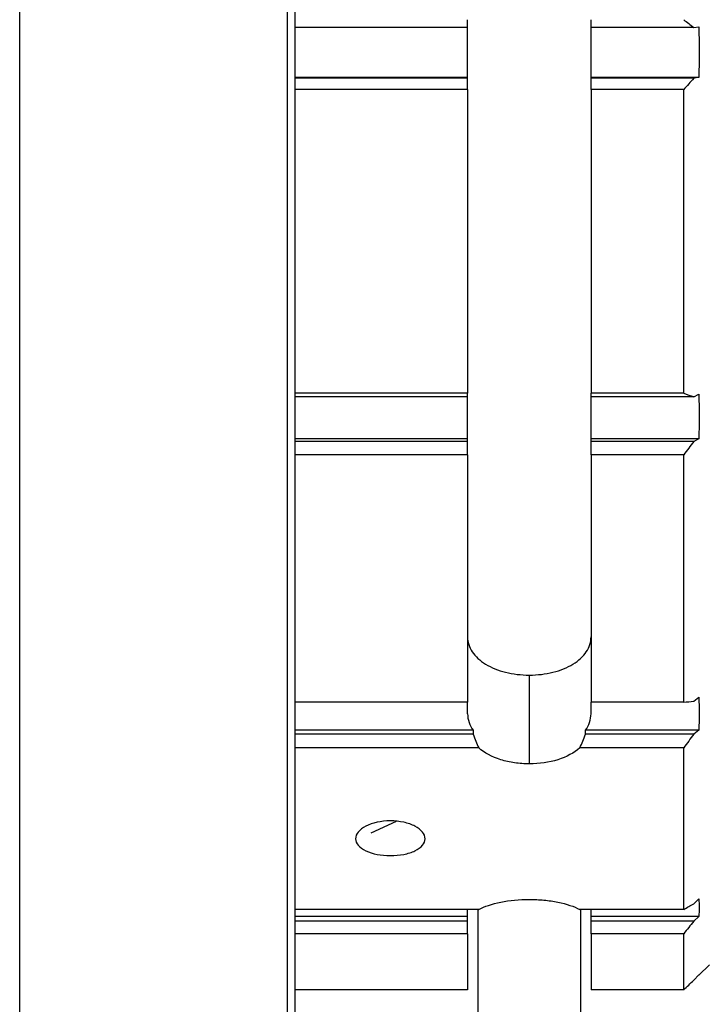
# Model space of a CAD drawing. Header units: millimetres. Extents: x 10 to 287, y 8 to 201.
# Tile 5 of 27: x 83 to 97, y 90 to 110. Entities that reach past the tile are written whole.
import ezdxf

# ---------------------------------------------------------------- set-up
doc = ezdxf.new("R2010")
doc.units = ezdxf.units.MM
doc.styles.add('SLDTEXTSTYLE2', font='TXT', dxfattribs={"width": 0.7, "bigfont": 'bigfont'})
doc.dimstyles.new('SLDDIMSTYLE2', dxfattribs={"dimtxt": 3.638021, "dimasz": 3, "dimexe": 0, "dimexo": 0.0625, "dimgap": 0.909505, "dimtad": 3, "dimdec": 0, "dimrnd": 1e-09, "dimzin": 12, "dimdsep": 46, "dimtxsty": 'SLDTEXTSTYLE2', "dimsah": 1, "dimcen": 0.09, "dimadec": 0, "dimazin": 3, "dimtfac": 1, "dimtdec": 3, "dimtofl": 0, "dimtmove": 0, "dimatfit": 3, "dimfxl": 1, "dimfrac": 2, "dimtolj": 1, "dimtzin": 12, "dimarcsym": 0})

# ---------------------------------------------------------------- blocks, each defined once
blk = doc.blocks.new('_D_2')
at = {"color": 7, "linetype": 'Continuous', "lineweight": 0, "transparency": 16777216}
for p, q in [((97.222, 134.684), (174.272, 134.684)), ((173.272, 134.684), (173.272, 90.705)), ((97.222, 90.705), (174.272, 90.705))]:
    blk.add_line(p, q, dxfattribs=at)
at = {"color": 7, "linetype": 'Continuous', "lineweight": 18, "transparency": 16777216}
for points in [[(173.272, 134.684), (172.772, 131.684), (173.772, 131.684)], [(173.272, 90.705), (173.772, 93.705), (172.772, 93.705)]]:
    blk.add_solid(points, dxfattribs=at)
at = {"color": 7, "linetype": 'Continuous', "lineweight": 18, "transparency": 16777216, "char_height": 3.175, "attachment_point": 1, "rotation": 90, "style": 'SLDTEXTSTYLE2'}
for s, insert in [('44', (169.18, 112.869)), ('%%c', (169.18, 108.847))]:
    blk.add_mtext(s, dxfattribs=dict(at, insert=insert))

msp = doc.modelspace()

# ---------------------------------------------------------------- linework, layer by layer
at = {"color": 7, "linetype": 'Continuous', "lineweight": 25}
for p, q in [((83.3188, 79.2408), (83.3188, 146.1479)), ((88.5259, 84.4479), (88.5259, 140.9408)), ((88.6724, 84.8015), (88.6724, 140.5873)), ((92.0224, 109.4012), (92.0224, 109.5547)), ((94.4224, 109.4012), (94.4224, 109.5547)), ((92.0224, 109.4012), (88.6724, 109.4012)), ((92.0224, 108.4338), (92.0224, 109.4012)), ((96.4166, 109.4012), (94.4224, 109.4012)), ((94.4224, 108.4338), (94.4224, 109.4012)), ((96.4166, 109.4012), (96.5166, 109.4186)), ((92.0224, 108.4338), (88.6724, 108.4338)), ((92.0224, 108.4164), (88.6724, 108.4164)), ((92.0224, 108.4164), (92.0224, 108.4338)), ((92.0224, 108.1973), (92.0224, 108.4164)), ((96.5166, 108.4338), (94.4224, 108.4338)), ((94.4224, 108.4164), (94.4224, 108.4338)), ((96.4166, 108.4164), (94.4224, 108.4164)), ((94.4224, 108.1973), (94.4224, 108.4164)), ((96.5166, 108.4338), (96.4166, 108.4164)), ((92.0224, 108.1973), (88.6724, 108.1973)), ((92.0224, 108.1973), (92.0224, 102.2966)), ((96.2224, 108.1973), (94.4224, 108.1973)), ((94.4224, 108.1973), (94.4224, 102.2966)), ((96.2224, 102.2966), (96.2224, 108.1973)), ((92.0224, 102.2966), (88.6724, 102.2966)), ((92.0224, 102.2274), (88.6724, 102.2274)), ((92.0224, 102.2274), (92.0224, 102.2966)), ((92.0224, 101.4114), (92.0224, 102.2274)), ((96.2224, 102.2966), (94.4224, 102.2966)), ((94.4224, 102.2274), (94.4224, 102.2966)), ((96.4166, 102.2274), (94.4224, 102.2274)), ((94.4224, 101.4114), (94.4224, 102.2274)), ((96.4166, 102.2274), (96.5166, 102.2774)), ((92.0224, 101.4114), (88.6724, 101.4114)), ((92.0224, 101.3614), (92.0224, 101.4114)), ((96.5166, 101.4114), (94.4224, 101.4114)), ((94.4224, 101.3614), (94.4224, 101.4114)), ((96.5166, 101.4114), (96.4166, 101.3614)), ((92.0224, 101.3614), (88.6724, 101.3614)), ((92.0224, 101.1029), (92.0224, 101.3614)), ((96.4166, 101.3614), (94.4224, 101.3614)), ((94.4224, 101.1029), (94.4224, 101.3614)), ((92.0224, 101.1029), (88.6724, 101.1029)), ((92.0224, 101.1029), (92.0224, 96.2927)), ((96.2224, 101.1029), (94.4224, 101.1029)), ((94.4224, 101.1029), (94.4224, 96.2927)), ((96.2224, 96.2927), (96.2224, 101.1029)), ((93.2224, 96.8216), (93.2224, 95.0951)), ((92.0224, 96.2927), (88.6724, 96.2927)), ((92.0224, 96.0712), (92.0224, 96.2927)), ((96.2224, 96.2927), (94.4224, 96.2927)), ((94.4224, 96.0712), (94.4224, 96.2927)), ((96.4166, 96.316), (96.5166, 96.3926)), ((92.1315, 95.7498), (88.6724, 95.7498)), ((92.1315, 95.6732), (88.6724, 95.6732)), ((92.1315, 95.7498), (92.1315, 95.6732)), ((96.5166, 95.7498), (94.3132, 95.7498)), ((94.3132, 95.6732), (94.3132, 95.7498)), ((96.4166, 95.6732), (94.3132, 95.6732)), ((96.5166, 95.7498), (96.4166, 95.6732)), ((92.24, 95.4067), (88.6724, 95.4067)), ((96.2224, 95.4067), (94.2047, 95.4067)), ((96.2224, 92.267), (96.2224, 95.4067)), ((90.6353, 93.9782), (90.1458, 93.7514)), ((96.4166, 92.3801), (96.5166, 92.4741)), ((92.24, 92.267), (88.6724, 92.267)), ((92.0224, 92.132), (92.0224, 92.267)), ((92.2224, 92.267), (92.2224, 90.1444)), ((96.2224, 92.267), (94.2047, 92.267)), ((94.2224, 90.1444), (94.2224, 92.267)), ((94.4224, 92.132), (94.4224, 92.267)), ((92.0224, 92.132), (88.6724, 92.132)), ((92.0224, 92.0381), (88.6724, 92.0381)), ((92.0224, 92.0381), (92.0224, 92.132)), ((92.0224, 91.7956), (92.0224, 92.0381)), ((96.5166, 92.132), (94.4224, 92.132)), ((94.4224, 92.0381), (94.4224, 92.132)), ((96.4166, 92.0381), (94.4224, 92.0381)), ((94.4224, 91.7956), (94.4224, 92.0381)), ((96.5166, 92.132), (96.4166, 92.0381)), ((92.0224, 91.7956), (88.6724, 91.7956)), ((92.0224, 91.7956), (92.0224, 90.7052)), ((96.2224, 91.7956), (94.4224, 91.7956)), ((94.4224, 91.7956), (94.4224, 90.7052)), ((96.2224, 90.7052), (96.2224, 91.7956)), ((96.5195, 90.9915), (96.7224, 91.1944)), ((96.4166, 90.8944), (96.5166, 90.9944)), ((92.0224, 90.7052), (88.6724, 90.7052)), ((96.2224, 90.7052), (94.4224, 90.7052))]:
    msp.add_line(p, q, dxfattribs=at)
for centre, start, end in [((92.5748, 96.0796), 180.86537, 216.64431), ((93.87, 96.0796), 323.35569, 359.13463)]:
    msp.add_arc(centre, 0.5525, start, end, dxfattribs=at)
for start_param, end_param in [(2.0005718, 2.1825878), (4.1005975, 4.2826135)]:
    msp.add_ellipse((93.2224, 96.3776), major_axis=(0, 1.6906), ratio=0.7098078, start_param=start_param, end_param=end_param, dxfattribs=at)
for points in [[(96.2224, 109.5547), (96.2873, 109.5036), (96.352, 109.4525), (96.4166, 109.4012)], [(96.5166, 109.4186), (96.5243, 109.0903), (96.5243, 108.7621), (96.5166, 108.4338)], [(96.4166, 108.4164), (96.352, 108.3433), (96.2873, 108.2702), (96.2224, 108.1973)], [(96.2224, 102.2966), (96.2873, 102.2736), (96.352, 102.2505), (96.4166, 102.2274)], [(96.5166, 102.2774), (96.5243, 101.9887), (96.5243, 101.7), (96.5166, 101.4114)], [(96.4166, 101.3614), (96.352, 101.2751), (96.2873, 101.1889), (96.2224, 101.1029)], [(96.2224, 96.2927), (96.2873, 96.3004), (96.352, 96.3082), (96.4166, 96.316)], [(96.5166, 96.3926), (96.5243, 96.1783), (96.5243, 95.9641), (96.5166, 95.7498)], [(96.4166, 95.6732), (96.352, 95.5842), (96.2873, 95.4954), (96.2224, 95.4067)], [(96.5166, 92.4741), (96.5243, 92.36), (96.5243, 92.246), (96.5166, 92.132)], [(96.2224, 92.267), (96.2873, 92.3046), (96.352, 92.3423), (96.4166, 92.3801)], [(96.4166, 92.0381), (96.352, 91.9571), (96.2873, 91.8763), (96.2224, 91.7956)], [(96.2224, 90.7052), (96.2873, 90.7682), (96.352, 90.8312), (96.4166, 90.8944)]]:
    msp.add_open_spline(points, degree=3, dxfattribs=at)
for points, knots in [([(92.0224, 97.565), (92.0224, 97.4631), (92.0536, 97.3646), (92.1739, 97.1831), (92.263, 97.1012), (92.4841, 96.9662), (92.6178, 96.9124), (92.9064, 96.8405), (93.0639, 96.8216), (93.2224, 96.8216)], [0, 0, 0, 0, 0.25, 0.25, 0.5, 0.5, 0.75, 0.75, 1, 1, 1, 1]), ([(93.2224, 96.8216), (93.3809, 96.8216), (93.5364, 96.8402), (93.8269, 96.9123), (93.9599, 96.9659), (94.1813, 97.1008), (94.2707, 97.1831), (94.3905, 97.3634), (94.4224, 97.4631), (94.4224, 97.565)], [0, 0, 0, 0, 0.25, 0.25, 0.5, 0.5, 0.75, 0.75, 1, 1, 1, 1]), ([(93.2224, 95.0951), (93.1255, 95.0951), (93.0306, 95.1021), (92.8446, 95.1294), (92.7531, 95.1502), (92.499, 95.2303), (92.3504, 95.3093), (92.24, 95.4067)], [0, 0, 0, 0, 0.25, 0.25, 0.5, 0.5, 1, 1, 1, 1]), ([(94.2047, 95.4067), (94.0946, 95.3096), (93.9459, 95.2303), (93.6064, 95.1234), (93.4157, 95.0951), (93.2224, 95.0951)], [0, 0, 0, 0, 0.5, 0.5, 1, 1, 1, 1]), ([(90.5224, 93.9883), (90.6116, 93.9883), (90.6991, 93.979), (90.8626, 93.9435), (90.9374, 93.9172), (91.1242, 93.8203), (91.1973, 93.73), (91.1974, 93.598), (91.1799, 93.5542), (91.1124, 93.4741), (91.0629, 93.4381), (90.9369, 93.3774), (90.8626, 93.3538), (90.699, 93.3216), (90.6107, 93.3133), (90.3464, 93.3133), (90.1701, 93.3476), (89.9832, 93.4373), (89.933, 93.4736), (89.8651, 93.5536), (89.8475, 93.597), (89.8472, 93.7305), (89.9202, 93.82), (90.1692, 93.9495), (90.344, 93.9883), (90.5224, 93.9883)], [0, 0, 0, 0, 0.0625, 0.0625, 0.125, 0.125, 0.25, 0.25, 0.3125, 0.3125, 0.375, 0.375, 0.4375, 0.4375, 0.5, 0.5, 0.625, 0.625, 0.6875, 0.6875, 0.75, 0.75, 0.875, 0.875, 1, 1, 1, 1]), ([(92.24, 92.267), (92.3501, 92.3253), (92.4988, 92.3752), (92.8383, 92.4437), (93.029, 92.4623), (93.2224, 92.4623)], [0, 0, 0, 0, 0.5, 0.5, 1, 1, 1, 1]), ([(93.2224, 92.4623), (93.3192, 92.4623), (93.4141, 92.4578), (93.6001, 92.44), (93.6916, 92.4265), (93.9458, 92.3753), (94.0943, 92.3255), (94.2047, 92.267)], [0, 0, 0, 0, 0.25, 0.25, 0.5, 0.5, 1, 1, 1, 1])]:
    msp.add_open_spline(points, degree=3, knots=knots, dxfattribs=at)

# ---------------------------------------------------------------- dimensions: what is measured, and where the dimension line sits
at = {"color": 7, "linetype": 'Continuous', "lineweight": 18}
dim = msp.add_linear_dim(base=(173.2724, 90.7052), p1=(96.2224, 134.6836), p2=(96.2224, 90.7052), angle=90, text='%%c<>', dimstyle='SLDDIMSTYLE2', dxfattribs=at)
dim.commit()
dim.dimension.update_dxf_attribs({"geometry": '_D_2', "text_midpoint": (173.2724, 112.9745), "dimtype": 160})

doc.saveas('drawing.dxf')
